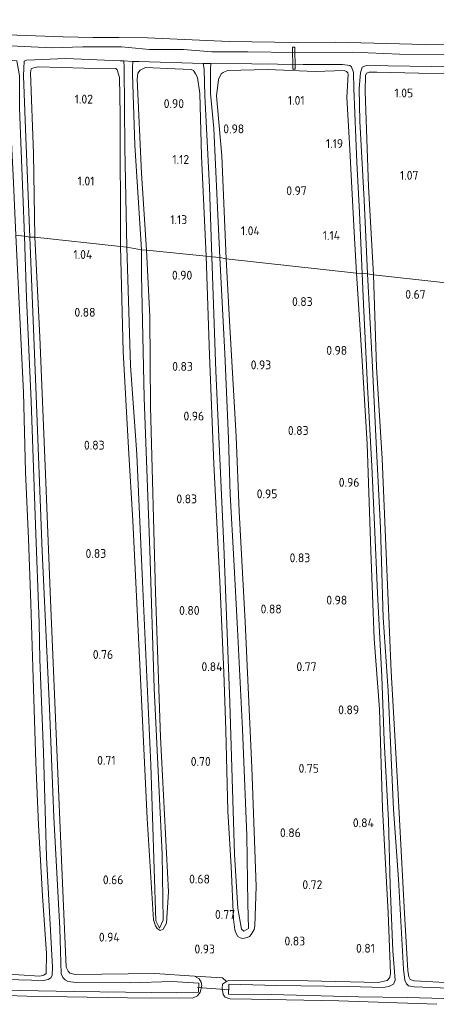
# Model space of a CAD drawing. Extents: x 126429 to 133038, y 413091 to 414846.
# Tile 200 of 256: x 130657 to 130742, y 413273 to 413473. Entities that reach past the tile are written whole.
import ezdxf
from ezdxf.enums import TextEntityAlignment as Align

# ---------------------------------------------------------------- set-up
doc = ezdxf.new("R2010")
doc.units = 0
for name, color, linetype, lineweight in [('B-ME-GR-GRAS-GV', 60, 'Continuous', 13), ('B-ME-IE-TERREINAFSCHEIDING_KUNSTMATIG_HEKWERK-G', 20, 'IE-TERREINAFSCHEIDING-KUNSTMATIG', 18), ('B-ME-KW-KUNSTWERK_DUIKER-G', 170, 'Continuous', 18), ('B-ME-KW-KUNSTWERK_STEIGER-GV', 170, 'Continuous', 18), ('B-ME-OG-HOOGTEPUNT-S', 7, 'Continuous', 25), ('B-ME-OG-WATER_SLOOT-G', 120, 'Continuous', 18), ('B-ME-OG-WATER_SLOOT-GV', 120, 'Continuous', 18)]:
    doc.layers.add(name, color=color, linetype=linetype, lineweight=lineweight)
doc.styles.add('NLCS-ISO-ANNOTATIVE-T18', font='NLCS-ISO.ttf', dxfattribs={"height": 1.8})
doc.linetypes.add('IE-TERREINAFSCHEIDING-KUNSTMATIG', pattern='A,4,[82,NLCS.SHX,S=0.75,R=90,X=0,Y=0],4,-2', length=10)

# ---------------------------------------------------------------- blocks, each defined once
blk = doc.blocks.new('SAL-HOOGTELABEL-SO')
at = {"color": 0, "linetype": 'ByBlock', "lineweight": -2, "style": 'NLCS-ISO-ANNOTATIVE-T18'}
blk.add_attdef('HOOGTE', text='', height=1.8, dxfattribs=at).set_placement((2.79, 0), align=Align.RIGHT)

msp = doc.modelspace()

# ---------------------------------------------------------------- linework, layer by layer
at = {"layer": 'B-ME-GR-GRAS-GV'}
for points in [[(130746.508, 413467.934, 1.294), (130739.504, 413467.974, 1.246), (130721.251, 413468.484, 1.184), (130713.549, 413468.371, 1.21), (130699.75, 413468.626, 1.215), (130683.199, 413469.348, 1.254), (130677.401, 413469.392, 1.149), (130672.166, 413469.44, 1.193), (130666.095, 413469.534, 1.223), (130652.947, 413470.041, 1.232), (130646.381, 413470.413, 1.21), (130640.041, 413470.526, 1.21), (130633.443, 413470.84, 1.246), (130628.005, 413470.939, 1.281), (130617.864, 413471.368, 1.219), (130610.376, 413471.268, 1.223), (130603.643, 413471.436, 1.232), (130597.597, 413471.652, 1.25), (130586.392, 413471.828, 1.232), (130579.779, 413472.005, 1.219), (130573.965, 413472.321, 1.188), (130571.031, 413472.375, 1.048), (130572.253, 413482.494, 1.409)], [(130652.947, 413470.041, 1.232), (130666.095, 413469.534, 1.223), (130672.166, 413469.44, 1.193), (130677.401, 413469.392, 1.149), (130683.199, 413469.348, 1.254), (130699.75, 413468.626, 1.215), (130713.549, 413468.371, 1.21), (130721.251, 413468.484, 1.184), (130739.504, 413467.974, 1.246), (130746.508, 413467.934, 1.294)], [(130749.519, 413465.92, -0.154), (130734.263, 413466.033, -0.154), (130724.786, 413466.431, -0.154), (130713.077, 413466.352, -0.154), (130703.543, 413466.477, -0.154), (130696.229, 413466.513, -0.154), (130690.505, 413466.949, -0.154), (130683.59, 413466.979, -0.154), (130677.912, 413467.494, -0.154), (130670.063, 413467.526, -0.154), (130663.84, 413467.297, -0.154), (130659.616, 413467.494, -0.154), (130655.381, 413467.714, -0.154)], [(130767.193, 413461.921, 0.939), (130738.177, 413462.214, 0.826), (130729.712, 413462.392, 0.914), (130728.149, 413462.405, 0.889), (130727.62, 413462.151, 0.889), (130727.419, 413461.686, 0.814), (130727.346, 413458.48, 0.901), (130728.016, 413439.241, 0.839), (130728.981, 413421.332, 0.714), (130727.795, 413421.536, -0.154), (130727.127, 413436.473, -0.154), (130726.246, 413452.441, -0.154), (130726.133, 413459.095, -0.154), (130726.365, 413462.264, -0.154), (130726.713, 413463.366, -0.154), (130727.563, 413463.718, -0.154), (130745.213, 413463.454, -0.154)], [(130642.66, 413276.523, -0.154), (130668.344, 413276.098, -0.154), (130689.132, 413275.8, -0.154), (130693.519, 413275.908, -0.154), (130693.614, 413277.764, -0.154), (130688.219, 413278.103, -0.154), (130679.773, 413277.848, -0.154), (130668.723, 413277.893, -0.154), (130667.086, 413278.121, -0.154), (130666.486, 413278.426, -0.154), (130666.003, 413278.9, -0.154), (130665.706, 413279.633, -0.154), (130665.394, 413288.843, -0.154), (130664.203, 413311.429, -0.154), (130663.334, 413333.463, -0.154), (130661.842, 413365.293, -0.154), (130660.541, 413398.544, -0.154), (130659.314, 413428.946, -0.154), (130660.369, 413428.973, 0.876), (130661.355, 413408.749, 0.864), (130662.528, 413380.922, 0.864), (130663.519, 413355.468, 0.714), (130664.69, 413328.292, 0.714), (130665.931, 413298.038, 0.701), (130666.735, 413281.006, 0.739), (130667.122, 413280.203, 0.789), (130667.446, 413279.765, 0.789), (130668.513, 413279.488, 0.851), (130684.66, 413279.723, 0.739), (130692.74, 413279.152, 0.764), (130693.667, 413278.637, 0.764), (130694.056, 413277.948, 0.801), (130694.239, 413277.216, 0.814), (130693.902, 413275.922, 0.889), (130693.333, 413275.224, 0.939), (130692.335, 413274.714, 0.976), (130679.109, 413274.756, 0.976), (130658.721, 413275.105, 0.889), (130638.987, 413275.798, 0.926)], [(130652.749, 413279.691, 0.714), (130661.365, 413279.18, 0.789), (130662.188, 413279.351, 0.739), (130662.661, 413279.72, 0.739), (130662.719, 413283.763, 0.776), (130661.93, 413295.486, 0.776), (130661.076, 413309.865, 0.689), (130660.562, 413322.484, 0.726), (130659.961, 413341.734, 0.826), (130659.52, 413354.671, 0.826), (130659.047, 413367.791, 0.801), (130658.479, 413381.402, 0.851), (130658.037, 413397.449, 0.789), (130656.52, 413429.383, 0.913), (130658.257, 413429.143, -0.154), (130658.682, 413416.651, -0.154), (130659.6, 413395.686, -0.154), (130660.46, 413370.622, -0.154), (130661.258, 413350.787, -0.154), (130661.368, 413343.346, -0.154), (130662.135, 413324.572, -0.154), (130662.73, 413303.282, -0.154), (130663.903, 413281.026, -0.154), (130663.879, 413279.318, -0.154), (130663.587, 413278.809, -0.154), (130663.07, 413278.532, -0.154), (130662.144, 413278.283, -0.154), (130654.616, 413278.471, -0.154)], [(130656.52, 413429.383, 0.913), (130658.037, 413397.449, 0.789), (130658.479, 413381.402, 0.851), (130659.047, 413367.791, 0.801), (130659.52, 413354.671, 0.826), (130659.961, 413341.734, 0.826), (130660.562, 413322.484, 0.726), (130661.076, 413309.865, 0.689), (130661.93, 413295.486, 0.776), (130662.719, 413283.763, 0.776), (130662.661, 413279.72, 0.739), (130662.188, 413279.351, 0.739), (130661.365, 413279.18, 0.789), (130652.749, 413279.691, 0.714)], [(130741.819, 413273.473, 0.851), (130721.984, 413274.159, 0.714), (130704.267, 413274.504, 0.851), (130699.874, 413274.572, 0.889), (130698.91, 413274.93, 0.851), (130698.554, 413275.494, 0.826), (130698.322, 413276.742, 0.739), (130698.391, 413277.54, 0.664), (130699.197, 413278.078, 0.709), (130699.624, 413278.273, 0.664), (130715.714, 413278.251, 0.626), (130729.951, 413277.903, 0.626), (130731.783, 413278.274, 0.614), (130732.34, 413278.882, 0.551), (130732.457, 413279.816, 0.564), (130731.985, 413291.988, 0.514), (130730.854, 413313.129, 0.539), (130730.232, 413333.269, 0.526), (130729.166, 413347.562, 0.751), (130728.45, 413365.365, 0.626), (130727.717, 413387.093, 0.601), (130726.746, 413403.895, 0.614), (130725.54, 413421.659, 0.851), (130726.734, 413421.564, -0.154), (130726.957, 413415.386, -0.154), (130727.781, 413398.655, -0.154), (130728.671, 413382.55, -0.154), (130729.205, 413370.719, -0.154), (130729.799, 413356.822, -0.154), (130730.71, 413339.85, -0.154), (130731.204, 413326.924, -0.154), (130732.069, 413310.694, -0.154), (130732.379, 413297.622, -0.154), (130732.959, 413284.341, -0.154), (130733.436, 413278.343, -0.154), (130733.059, 413277.538, -0.154), (130732.243, 413277.174, -0.154), (130731.12, 413276.861, -0.154), (130723.991, 413277.086, -0.154), (130709.398, 413277.291, -0.154), (130699.713, 413277.533, -0.154), (130699.602, 413275.526, -0.154), (130708.365, 413275.435, -0.154), (130725.943, 413274.967, -0.154), (130735.881, 413274.847, -0.154), (130753.128, 413274.361, -0.154)], [(130753.332, 413276.412, -0.154), (130737.284, 413276.993, -0.154), (130736.09, 413277.24, -0.154), (130735.731, 413277.633, -0.154), (130735.377, 413278.369, -0.154), (130735.114, 413280.565, -0.154), (130734.075, 413298.806, -0.154), (130733.098, 413312.972, -0.154), (130731.977, 413336.977, -0.154), (130730.965, 413351.862, -0.154), (130730.45, 413370.015, -0.154), (130729.531, 413387.239, -0.154), (130728.765, 413403.969, -0.154), (130727.795, 413421.536, -0.154), (130728.981, 413421.332, 0.714), (130729.591, 413402.63, 0.626), (130730.784, 413384.01, 0.576), (130731.603, 413364.813, 0.639), (130732.611, 413340.924, 0.476), (130733.92, 413317.292, 0.514), (130735.27, 413291.868, 0.489), (130736.003, 413280.331, 0.601), (130736.2, 413279.038, 0.639), (130736.443, 413278.532, 0.639), (130737.339, 413278.199, 0.714), (130743.474, 413277.864, 0.614)], [(130743.474, 413277.864, 0.614), (130737.339, 413278.199, 0.714), (130736.443, 413278.532, 0.639), (130736.2, 413279.038, 0.639), (130736.003, 413280.331, 0.601), (130735.27, 413291.868, 0.489), (130733.92, 413317.292, 0.514), (130732.611, 413340.924, 0.476), (130731.603, 413364.813, 0.639), (130730.784, 413384.01, 0.576), (130729.591, 413402.63, 0.626), (130728.981, 413421.332, 0.714), (130798.109, 413413.681, 0.664)], [(130638.987, 413275.798, 0.926), (130658.721, 413275.105, 0.889), (130679.109, 413274.756, 0.976), (130692.335, 413274.714, 0.976), (130693.333, 413275.224, 0.939), (130693.902, 413275.922, 0.889), (130694.239, 413277.216, 0.814), (130694.056, 413277.948, 0.801), (130693.667, 413278.637, 0.764), (130692.74, 413279.152, 0.764), (130698.398, 413278.855, 0.809), (130699.197, 413278.078, 0.709), (130698.391, 413277.54, 0.664), (130698.322, 413276.742, 0.739), (130698.554, 413275.494, 0.826), (130698.91, 413274.93, 0.851), (130699.874, 413274.572, 0.889), (130704.267, 413274.504, 0.851), (130721.984, 413274.159, 0.714), (130741.819, 413273.473, 0.851)]]:
    msp.add_polyline3d(points, dxfattribs=at)
for points in [[(130656.716, 413464.653, -0.154), (130657.254, 413461.661, -0.154), (130657.251, 413455.099, -0.154), (130658.257, 413429.143, -0.154), (130656.52, 413429.383, 0.913), (130655.952, 413441.41, 0.938), (130655.279, 413454.886, 1.076), (130655.379, 413463.418, 1.076), (130655.223, 413463.682, 1.076), (130654.907, 413463.869, 1.076), (130640.546, 413464.211, 1.051), (130638.506, 413464.218, 1.113), (130638.058, 413463.917, 1.051), (130638.093, 413463.198, 0.988), (130638.335, 413457.829, 1.013), (130639.119, 413441.777, 1.001), (130639.513, 413431.108, 0.988), (130637.885, 413431.5, 0.514), (130637.33, 413446.379, 0.514), (130636.855, 413459.087, 0.514), (130636.464, 413464.788, 0.514), (130636.418, 413465.822, -0.154), (130647.396, 413465.448, -0.154)], [(130678.409, 413464.659, -0.154), (130678.483, 413463.3, 0.414), (130678.63, 413447.15, 0.526), (130678.988, 413426.911, 0.526), (130677.751, 413427.021, 0.751), (130677.667, 413453.818, 0.801), (130677.487, 413461.318, 0.876), (130677.032, 413462.854, 0.889), (130676.751, 413463.144, 0.939), (130670.35, 413463.224, 0.989), (130661.034, 413463.483, 1.151), (130660.052, 413463.292, 1.139), (130659.638, 413463.036, 1.139), (130659.468, 413462.275, 1.176), (130660.053, 413445.873, 0.939), (130660.369, 413428.973, 0.876), (130659.314, 413428.946, -0.154), (130658.466, 413450.877, -0.154), (130658.039, 413461.615, -0.154), (130658.207, 413464.609, -0.154), (130658.689, 413464.841, -0.154), (130666.623, 413465.161, -0.154), (130677.679, 413464.694, -0.154)], [(130694.455, 413464.139, -0.154), (130694.66, 413462.979, 0.226), (130694.805, 413457.67, 0.439), (130695.736, 413439.066, 0.439), (130696.247, 413424.987, 0.439), (130695.066, 413425.102, 0.826), (130694.14, 413445.463, 0.864), (130693.811, 413458.045, 0.951), (130693.326, 413461.293, 0.964), (130692.95, 413462.075, 0.926), (130692.537, 413462.698, 0.926), (130692.038, 413462.911, 0.951), (130688.789, 413463.076, 0.964), (130682.79, 413463.363, 0.939), (130681.721, 413462.821, 0.889), (130681.232, 413462.189, 0.826), (130681.076, 413460.982, 0.801), (130681.989, 413441.944, 0.764), (130682.966, 413426.306, 0.726), (130681.992, 413426.373, 0.539), (130680.611, 413447.564, 0.539), (130680.151, 413461.95, 0.514), (130680.172, 413463.319, 0.501), (130680.225, 413464.573, -0.154), (130681.413, 413464.516, -0.154)], [(130677.667, 413453.818, 0.801), (130677.751, 413427.021, 0.751), (130660.369, 413428.973, 0.876), (130660.053, 413445.873, 0.939), (130659.468, 413462.275, 1.176), (130659.638, 413463.036, 1.139), (130660.052, 413463.292, 1.139), (130661.034, 413463.483, 1.151), (130670.35, 413463.224, 0.989), (130676.751, 413463.144, 0.939), (130677.032, 413462.854, 0.889), (130677.487, 413461.318, 0.876)], [(130694.14, 413445.463, 0.864), (130695.066, 413425.102, 0.826), (130682.966, 413426.306, 0.726), (130681.989, 413441.944, 0.764), (130681.076, 413460.982, 0.801), (130681.232, 413462.189, 0.826), (130681.721, 413462.821, 0.889), (130682.79, 413463.363, 0.939), (130688.789, 413463.076, 0.964), (130692.038, 413462.911, 0.951), (130692.537, 413462.698, 0.926), (130692.95, 413462.075, 0.926), (130693.326, 413461.293, 0.964), (130693.811, 413458.045, 0.951)], [(130724.523, 413463.446, -0.154), (130724.974, 413462.332, -0.154), (130725.026, 413459.101, -0.154), (130725.659, 413444.062, -0.154), (130726.152, 413433.966, -0.154), (130726.734, 413421.564, -0.154), (130725.54, 413421.659, 0.851), (130725.121, 413429.951, 0.839), (130724.157, 413447.917, 0.901), (130723.573, 413457.261, 1.026), (130723.886, 413461.969, 1.064), (130723.822, 413462.278, 1.064), (130723.563, 413462.522, 1.064), (130723.065, 413462.735, 1.064), (130717.185, 413462.542, 1.039), (130707.524, 413462.909, 1.039), (130699.396, 413462.739, 1.026), (130698.5, 413462.308, 1.026), (130698.096, 413462.029, 0.964), (130697.565, 413460.896, 0.889), (130697.182, 413457.57, 0.914), (130698.282, 413445.445, 0.901), (130699.11, 413424.582, 0.789), (130697.888, 413424.813, 0.414), (130697.338, 413436.382, 0.414), (130696.618, 413450.955, 0.426), (130695.998, 413458.074, 0.426), (130695.96, 413462.925, 0.301), (130696.031, 413464.125, -0.154), (130704.329, 413464.085, -0.154), (130714.763, 413463.969, -0.154), (130722.717, 413463.965, -0.154), (130724.208, 413463.747, -0.154)], [(130707.524, 413462.909, 1.039), (130717.185, 413462.542, 1.039), (130723.065, 413462.735, 1.064), (130723.563, 413462.522, 1.064), (130723.822, 413462.278, 1.064), (130723.886, 413461.969, 1.064), (130723.573, 413457.261, 1.026), (130724.157, 413447.917, 0.901), (130725.121, 413429.951, 0.839), (130725.54, 413421.659, 0.851), (130699.11, 413424.582, 0.789), (130698.282, 413445.445, 0.901), (130697.182, 413457.57, 0.914), (130697.565, 413460.896, 0.889), (130698.096, 413462.029, 0.964), (130698.5, 413462.308, 1.026), (130699.396, 413462.739, 1.026)], [(130767.193, 413461.921, 0.939), (130792.01, 413461.649, 0.964), (130794.201, 413461.683, 0.976), (130795.226, 413461.496, 0.901), (130795.619, 413461.09, 0.889), (130795.862, 413459.112, 1.026), (130796.654, 413446.273, 0.564), (130798.109, 413413.681, 0.664), (130728.981, 413421.332, 0.714), (130728.016, 413439.241, 0.839), (130727.346, 413458.48, 0.901), (130727.419, 413461.686, 0.814), (130727.62, 413462.151, 0.889), (130728.149, 413462.405, 0.889), (130729.712, 413462.392, 0.914), (130738.177, 413462.214, 0.826)], [(130685.135, 413288.804, 0.739), (130685.78, 413288.406, 0.714), (130686.4, 413288.705, 0.714), (130687.013, 413289.905, 0.751), (130687.432, 413296.278, 0.776), (130685.82, 413327.606, 0.714), (130684.841, 413357.029, 0.701), (130683.828, 413394.533, 0.676), (130683.635, 413412.898, 0.739), (130682.966, 413426.306, 0.726), (130695.066, 413425.102, 0.826), (130695.758, 413405.052, 0.814), (130696.613, 413383.013, 0.801), (130697.872, 413359.131, 0.714), (130698.681, 413340.723, 0.701), (130699.081, 413329.054, 0.739), (130699.509, 413312.614, 0.751), (130700.155, 413301.374, 0.751), (130700.64, 413290.708, 0.626), (130700.926, 413288.581, 0.626), (130701.177, 413287.824, 0.614), (130701.521, 413287.225, 0.639), (130701.962, 413286.956, 0.651), (130702.531, 413286.833, 0.614), (130703.423, 413286.979, 0.626), (130703.838, 413287.235, 0.614), (130704.22, 413287.617, 0.626), (130704.795, 413288.601, 0.639), (130704.955, 413289.385, 0.626), (130705.216, 413297.324, 0.664), (130704.325, 413321.44, 0.726), (130702.96, 413350.961, 0.764), (130701.802, 413373.335, 0.764), (130701.149, 413388.534, 0.776), (130699.826, 413411.961, 0.751), (130699.11, 413424.582, 0.789), (130725.54, 413421.659, 0.851), (130726.746, 413403.895, 0.614), (130727.717, 413387.093, 0.601), (130728.45, 413365.365, 0.626), (130729.166, 413347.562, 0.751), (130730.232, 413333.269, 0.526), (130730.854, 413313.129, 0.539), (130731.985, 413291.988, 0.514), (130732.457, 413279.816, 0.564), (130732.34, 413278.882, 0.551), (130731.783, 413278.274, 0.614), (130729.951, 413277.903, 0.626), (130715.714, 413278.251, 0.626), (130699.624, 413278.273, 0.664), (130699.197, 413278.078, 0.709), (130698.398, 413278.855, 0.809), (130692.74, 413279.152, 0.764), (130684.66, 413279.723, 0.739), (130668.513, 413279.488, 0.851), (130667.446, 413279.765, 0.789), (130667.122, 413280.203, 0.789), (130666.735, 413281.006, 0.739), (130665.931, 413298.038, 0.701), (130664.69, 413328.292, 0.714), (130663.519, 413355.468, 0.714), (130662.528, 413380.922, 0.864), (130661.355, 413408.749, 0.864), (130660.369, 413428.973, 0.876), (130677.751, 413427.021, 0.751), (130678.264, 413405.753, 0.776), (130679.34, 413386.199, 0.814), (130680.195, 413371.464, 0.776), (130681.865, 413338.07, 0.751), (130683.111, 413311.152, 0.751), (130684.432, 413290.561, 0.726), (130684.836, 413289.368, 0.726)], [(130684.881, 413290.378, 0.526), (130685.635, 413288.928, 0.526), (130686.401, 413290.514, 0.526), (130686.153, 413303.87, 0.526), (130684.521, 413337.538, 0.526), (130683.657, 413365.545, 0.539), (130682.529, 413396.397, 0.539), (130682.005, 413421.34, 0.539), (130681.992, 413426.373, 0.539), (130682.966, 413426.306, 0.726), (130683.635, 413412.898, 0.739), (130683.828, 413394.533, 0.676), (130684.841, 413357.029, 0.701), (130685.82, 413327.606, 0.714), (130687.432, 413296.278, 0.776), (130687.013, 413289.905, 0.751), (130686.4, 413288.705, 0.714), (130685.78, 413288.406, 0.714), (130685.135, 413288.804, 0.739), (130684.836, 413289.368, 0.726), (130684.432, 413290.561, 0.726), (130683.111, 413311.152, 0.751), (130681.865, 413338.07, 0.751), (130680.195, 413371.464, 0.776), (130679.34, 413386.199, 0.814), (130678.264, 413405.753, 0.776), (130677.751, 413427.021, 0.751), (130678.988, 413426.911, 0.526), (130679.721, 413402.946, 0.526), (130681.048, 413384.871, 0.526), (130682.154, 413359.189, 0.526), (130683.846, 413322.039, 0.526)], [(130702.27, 413288.715, 0.476), (130702.697, 413288.297, 0.476), (130703.653, 413288.841, 0.476), (130703.527, 413293.933, 0.476), (130703.342, 413307.687, 0.414), (130702.434, 413329.247, 0.414), (130701.426, 413349.485, 0.414), (130700.675, 413363.533, 0.414), (130699.969, 413376.782, 0.414), (130699.644, 413388.176, 0.414), (130698.839, 413405.341, 0.414), (130697.888, 413424.813, 0.414), (130699.11, 413424.582, 0.789), (130699.826, 413411.961, 0.751), (130701.149, 413388.534, 0.776), (130701.802, 413373.335, 0.764), (130702.96, 413350.961, 0.764), (130704.325, 413321.44, 0.726), (130705.216, 413297.324, 0.664), (130704.955, 413289.385, 0.626), (130704.795, 413288.601, 0.639), (130704.22, 413287.617, 0.626), (130703.838, 413287.235, 0.614), (130703.423, 413286.979, 0.626), (130702.531, 413286.833, 0.614), (130701.962, 413286.956, 0.651), (130701.521, 413287.225, 0.639), (130701.177, 413287.824, 0.614), (130700.926, 413288.581, 0.626), (130700.64, 413290.708, 0.626), (130700.155, 413301.374, 0.751), (130699.509, 413312.614, 0.751), (130699.081, 413329.054, 0.739), (130698.681, 413340.723, 0.701), (130697.872, 413359.131, 0.714), (130696.613, 413383.013, 0.801), (130695.758, 413405.052, 0.814), (130695.066, 413425.102, 0.826), (130696.247, 413424.987, 0.439), (130697.072, 413401.774, 0.439), (130698.666, 413366.417, 0.439), (130699.859, 413334.605, 0.439), (130700.863, 413303.892, 0.476), (130701.513, 413292.88, 0.476)]]:
    msp.add_polyline3d(points, close=True, dxfattribs=at)
at = {"layer": 'B-ME-IE-TERREINAFSCHEIDING_KUNSTMATIG_HEKWERK-G'}
msp.add_polyline3d([(130699.197, 413278.078, 0.709), (130698.398, 413278.855, 0.809), (130692.74, 413279.152, 0.764)], dxfattribs=at)
at = {"layer": 'B-ME-KW-KUNSTWERK_DUIKER-G'}
msp.add_polyline3d([(130693.363, 413276.864, -0.237), (130699.848, 413276.384, -0.237)], dxfattribs=at)
at = {"layer": 'B-ME-KW-KUNSTWERK_STEIGER-GV'}
msp.add_polyline3d([(130713.139, 413463.0212, 0.746), (130712.659, 413463.0128, 0.746), (130712.58, 413467.4758, 0.934), (130713.06, 413467.4842, 0.934)], close=True, dxfattribs=at)
at = {"layer": 'B-ME-OG-WATER_SLOOT-G'}
for points in [[(130571.031, 413472.375, 1.048), (130573.965, 413472.321, 1.188), (130579.779, 413472.005, 1.219), (130586.392, 413471.828, 1.232), (130597.597, 413471.652, 1.25), (130603.643, 413471.436, 1.232), (130610.376, 413471.268, 1.223), (130617.864, 413471.368, 1.219), (130628.005, 413470.939, 1.281), (130633.443, 413470.84, 1.246), (130640.041, 413470.526, 1.21), (130646.381, 413470.413, 1.21), (130652.947, 413470.041, 1.232), (130666.095, 413469.534, 1.223), (130672.166, 413469.44, 1.193), (130677.401, 413469.392, 1.149), (130683.199, 413469.348, 1.254), (130699.75, 413468.626, 1.215), (130713.549, 413468.371, 1.21), (130721.251, 413468.484, 1.184), (130739.504, 413467.974, 1.246), (130746.508, 413467.934, 1.294)], [(130660.369, 413428.973, 0.876), (130660.053, 413445.873, 0.939), (130659.468, 413462.275, 1.176), (130659.638, 413463.036, 1.139), (130660.052, 413463.292, 1.139), (130661.034, 413463.483, 1.151), (130670.35, 413463.224, 0.989), (130676.751, 413463.144, 0.939), (130677.032, 413462.854, 0.889), (130677.487, 413461.318, 0.876), (130677.667, 413453.818, 0.801), (130677.751, 413427.021, 0.751)], [(130682.966, 413426.306, 0.726), (130681.989, 413441.944, 0.764), (130681.076, 413460.982, 0.801), (130681.232, 413462.189, 0.826), (130681.721, 413462.821, 0.889), (130682.79, 413463.363, 0.939), (130688.789, 413463.076, 0.964), (130692.038, 413462.911, 0.951), (130692.537, 413462.698, 0.926), (130692.95, 413462.075, 0.926), (130693.326, 413461.293, 0.964), (130693.811, 413458.045, 0.951), (130694.14, 413445.463, 0.864), (130695.066, 413425.102, 0.826)], [(130699.11, 413424.582, 0.789), (130698.282, 413445.445, 0.901), (130697.182, 413457.57, 0.914), (130697.565, 413460.896, 0.889), (130698.096, 413462.029, 0.964), (130698.5, 413462.308, 1.026), (130699.396, 413462.739, 1.026), (130707.524, 413462.909, 1.039), (130717.185, 413462.542, 1.039), (130723.065, 413462.735, 1.064), (130723.563, 413462.522, 1.064), (130723.822, 413462.278, 1.064), (130723.886, 413461.969, 1.064), (130723.573, 413457.261, 1.026), (130724.157, 413447.917, 0.901), (130725.121, 413429.951, 0.839), (130725.54, 413421.659, 0.851)], [(130728.981, 413421.332, 0.714), (130728.016, 413439.241, 0.839), (130727.346, 413458.48, 0.901), (130727.419, 413461.686, 0.814), (130727.62, 413462.151, 0.889), (130728.149, 413462.405, 0.889), (130729.712, 413462.392, 0.914), (130738.177, 413462.214, 0.826), (130767.193, 413461.921, 0.939), (130792.01, 413461.649, 0.964), (130794.201, 413461.683, 0.976), (130795.226, 413461.496, 0.901), (130795.619, 413461.09, 0.889), (130795.862, 413459.112, 1.026), (130796.654, 413446.273, 0.564), (130798.109, 413413.681, 0.664)], [(130638.987, 413275.798, 0.926), (130658.721, 413275.105, 0.889), (130679.109, 413274.756, 0.976), (130692.335, 413274.714, 0.976), (130693.333, 413275.224, 0.939), (130693.902, 413275.922, 0.889), (130694.239, 413277.216, 0.814), (130694.056, 413277.948, 0.801), (130693.667, 413278.637, 0.764), (130692.74, 413279.152, 0.764), (130684.66, 413279.723, 0.739), (130668.513, 413279.488, 0.851), (130667.446, 413279.765, 0.789), (130667.122, 413280.203, 0.789), (130666.735, 413281.006, 0.739), (130665.931, 413298.038, 0.701), (130664.69, 413328.292, 0.714), (130663.519, 413355.468, 0.714), (130662.528, 413380.922, 0.864), (130661.355, 413408.749, 0.864), (130660.369, 413428.973, 0.876)], [(130656.52, 413429.383, 0.913), (130658.037, 413397.449, 0.789), (130658.479, 413381.402, 0.851), (130659.047, 413367.791, 0.801), (130659.52, 413354.671, 0.826), (130659.961, 413341.734, 0.826), (130660.562, 413322.484, 0.726), (130661.076, 413309.865, 0.689), (130661.93, 413295.486, 0.776), (130662.719, 413283.763, 0.776), (130662.661, 413279.72, 0.739), (130662.188, 413279.351, 0.739), (130661.365, 413279.18, 0.789), (130652.749, 413279.691, 0.714)], [(130677.751, 413427.021, 0.751), (130678.264, 413405.753, 0.776), (130679.34, 413386.199, 0.814), (130680.195, 413371.464, 0.776), (130681.865, 413338.07, 0.751), (130683.111, 413311.152, 0.751), (130684.432, 413290.561, 0.726), (130684.836, 413289.368, 0.726), (130685.135, 413288.804, 0.739), (130685.78, 413288.406, 0.714), (130686.4, 413288.705, 0.714), (130687.013, 413289.905, 0.751), (130687.432, 413296.278, 0.776), (130685.82, 413327.606, 0.714), (130684.841, 413357.029, 0.701), (130683.828, 413394.533, 0.676), (130683.635, 413412.898, 0.739), (130682.966, 413426.306, 0.726)], [(130695.066, 413425.102, 0.826), (130695.758, 413405.052, 0.814), (130696.613, 413383.013, 0.801), (130697.872, 413359.131, 0.714), (130698.681, 413340.723, 0.701), (130699.081, 413329.054, 0.739), (130699.509, 413312.614, 0.751), (130700.155, 413301.374, 0.751), (130700.64, 413290.708, 0.626), (130700.926, 413288.581, 0.626), (130701.177, 413287.824, 0.614), (130701.521, 413287.225, 0.639), (130701.962, 413286.956, 0.651), (130702.531, 413286.833, 0.614), (130703.423, 413286.979, 0.626), (130703.838, 413287.235, 0.614), (130704.22, 413287.617, 0.626), (130704.795, 413288.601, 0.639), (130704.955, 413289.385, 0.626), (130705.216, 413297.324, 0.664), (130704.325, 413321.44, 0.726), (130702.96, 413350.961, 0.764), (130701.802, 413373.335, 0.764), (130701.149, 413388.534, 0.776), (130699.826, 413411.961, 0.751), (130699.11, 413424.582, 0.789)], [(130725.54, 413421.659, 0.851), (130726.746, 413403.895, 0.614), (130727.717, 413387.093, 0.601), (130728.45, 413365.365, 0.626), (130729.166, 413347.562, 0.751), (130730.232, 413333.269, 0.526), (130730.854, 413313.129, 0.539), (130731.985, 413291.988, 0.514), (130732.457, 413279.816, 0.564), (130732.34, 413278.882, 0.551), (130731.783, 413278.274, 0.614), (130729.951, 413277.903, 0.626), (130715.714, 413278.251, 0.626), (130699.624, 413278.273, 0.664), (130699.197, 413278.078, 0.709), (130698.391, 413277.54, 0.664), (130698.322, 413276.742, 0.739), (130698.554, 413275.494, 0.826), (130698.91, 413274.93, 0.851), (130699.874, 413274.572, 0.889), (130704.267, 413274.504, 0.851), (130721.984, 413274.159, 0.714), (130741.819, 413273.473, 0.851)], [(130743.474, 413277.864, 0.614), (130737.339, 413278.199, 0.714), (130736.443, 413278.532, 0.639), (130736.2, 413279.038, 0.639), (130736.003, 413280.331, 0.601), (130735.27, 413291.868, 0.489), (130733.92, 413317.292, 0.514), (130732.611, 413340.924, 0.476), (130731.603, 413364.813, 0.639), (130730.784, 413384.01, 0.576), (130729.591, 413402.63, 0.626), (130728.981, 413421.332, 0.714)]]:
    msp.add_polyline3d(points, dxfattribs=at)
at = {"layer": 'B-ME-OG-WATER_SLOOT-GV'}
for points in [[(130655.381, 413467.714, -0.154), (130659.616, 413467.494, -0.154), (130663.84, 413467.297, -0.154), (130670.063, 413467.526, -0.154), (130677.912, 413467.494, -0.154), (130683.59, 413466.979, -0.154), (130690.505, 413466.949, -0.154), (130696.229, 413466.513, -0.154), (130703.543, 413466.477, -0.154), (130713.077, 413466.352, -0.154), (130724.786, 413466.431, -0.154), (130734.263, 413466.033, -0.154), (130749.519, 413465.92, -0.154)], [(130745.213, 413463.454, -0.154), (130727.563, 413463.718, -0.154), (130726.713, 413463.366, -0.154), (130726.365, 413462.264, -0.154), (130726.133, 413459.095, -0.154), (130726.246, 413452.441, -0.154), (130727.127, 413436.473, -0.154), (130727.795, 413421.536, -0.154), (130726.734, 413421.564, -0.154), (130726.152, 413433.966, -0.154), (130725.659, 413444.062, -0.154), (130725.026, 413459.101, -0.154), (130724.974, 413462.332, -0.154), (130724.523, 413463.446, -0.154), (130724.208, 413463.747, -0.154), (130722.717, 413463.965, -0.154), (130714.763, 413463.969, -0.154), (130704.329, 413464.085, -0.154), (130696.031, 413464.125, -0.154), (130694.748, 413464.131, -0.154), (130694.455, 413464.139, -0.154), (130681.413, 413464.516, -0.154), (130680.225, 413464.573, -0.154), (130678.409, 413464.659, -0.154), (130677.679, 413464.694, -0.154), (130666.623, 413465.161, -0.154), (130658.689, 413464.841, -0.154), (130658.207, 413464.609, -0.154), (130658.039, 413461.615, -0.154), (130658.466, 413450.877, -0.154), (130659.314, 413428.946, -0.154), (130658.257, 413429.143, -0.154), (130657.251, 413455.099, -0.154)], [(130654.616, 413278.471, -0.154), (130662.144, 413278.283, -0.154), (130663.07, 413278.532, -0.154), (130663.587, 413278.809, -0.154), (130663.879, 413279.318, -0.154), (130663.903, 413281.026, -0.154), (130662.73, 413303.282, -0.154), (130662.135, 413324.572, -0.154), (130661.368, 413343.346, -0.154), (130661.258, 413350.787, -0.154), (130660.46, 413370.622, -0.154), (130659.6, 413395.686, -0.154), (130658.682, 413416.651, -0.154), (130658.257, 413429.143, -0.154), (130659.314, 413428.946, -0.154), (130660.541, 413398.544, -0.154), (130661.842, 413365.293, -0.154), (130663.334, 413333.463, -0.154), (130664.203, 413311.429, -0.154), (130665.394, 413288.843, -0.154), (130665.706, 413279.633, -0.154), (130666.003, 413278.9, -0.154), (130666.486, 413278.426, -0.154), (130667.086, 413278.121, -0.154), (130668.723, 413277.893, -0.154), (130679.773, 413277.848, -0.154), (130688.219, 413278.103, -0.154), (130693.614, 413277.764, -0.154), (130693.519, 413275.908, -0.154), (130689.132, 413275.8, -0.154), (130668.344, 413276.098, -0.154), (130642.66, 413276.523, -0.154)], [(130753.128, 413274.361, -0.154), (130735.881, 413274.847, -0.154), (130725.943, 413274.967, -0.154), (130708.365, 413275.435, -0.154), (130699.602, 413275.526, -0.154), (130699.713, 413277.533, -0.154), (130709.398, 413277.291, -0.154), (130723.991, 413277.086, -0.154), (130731.12, 413276.861, -0.154), (130732.243, 413277.174, -0.154), (130733.059, 413277.538, -0.154), (130733.436, 413278.343, -0.154), (130732.959, 413284.341, -0.154), (130732.379, 413297.622, -0.154), (130732.069, 413310.694, -0.154), (130731.204, 413326.924, -0.154), (130730.71, 413339.85, -0.154), (130729.799, 413356.822, -0.154), (130729.205, 413370.719, -0.154), (130728.671, 413382.55, -0.154), (130727.781, 413398.655, -0.154), (130726.957, 413415.386, -0.154), (130726.734, 413421.564, -0.154), (130727.795, 413421.536, -0.154), (130728.765, 413403.969, -0.154), (130729.531, 413387.239, -0.154), (130730.45, 413370.015, -0.154), (130730.965, 413351.862, -0.154), (130731.977, 413336.977, -0.154), (130733.098, 413312.972, -0.154), (130734.075, 413298.806, -0.154), (130735.114, 413280.565, -0.154), (130735.377, 413278.369, -0.154), (130735.731, 413277.633, -0.154), (130736.09, 413277.24, -0.154), (130737.284, 413276.993, -0.154), (130753.332, 413276.412, -0.154)]]:
    msp.add_polyline3d(points, dxfattribs=at)
for points in [[(130680.611, 413447.564, 0.539), (130681.992, 413426.373, 0.539), (130678.988, 413426.911, 0.526), (130678.63, 413447.15, 0.526), (130678.483, 413463.3, 0.414), (130678.409, 413464.659, -0.154), (130680.225, 413464.573, -0.154), (130680.172, 413463.319, 0.501), (130680.151, 413461.95, 0.514)], [(130697.338, 413436.382, 0.414), (130697.888, 413424.813, 0.414), (130696.247, 413424.987, 0.439), (130695.736, 413439.066, 0.439), (130694.805, 413457.67, 0.439), (130694.66, 413462.979, 0.226), (130694.455, 413464.139, -0.154), (130694.748, 413464.131, -0.154), (130696.031, 413464.125, -0.154), (130695.96, 413462.925, 0.301), (130695.998, 413458.074, 0.426), (130696.618, 413450.955, 0.426)], [(130686.401, 413290.514, 0.526), (130685.635, 413288.928, 0.526), (130684.881, 413290.378, 0.526), (130683.846, 413322.039, 0.526), (130682.154, 413359.189, 0.526), (130681.048, 413384.871, 0.526), (130679.721, 413402.946, 0.526), (130678.988, 413426.911, 0.526), (130681.992, 413426.373, 0.539), (130682.005, 413421.34, 0.539), (130682.529, 413396.397, 0.539), (130683.657, 413365.545, 0.539), (130684.521, 413337.538, 0.526), (130686.153, 413303.87, 0.526)], [(130703.653, 413288.841, 0.476), (130702.697, 413288.297, 0.476), (130702.27, 413288.715, 0.476), (130701.513, 413292.88, 0.476), (130700.863, 413303.892, 0.476), (130699.859, 413334.605, 0.439), (130698.666, 413366.417, 0.439), (130697.072, 413401.774, 0.439), (130696.247, 413424.987, 0.439), (130697.888, 413424.813, 0.414), (130698.839, 413405.341, 0.414), (130699.644, 413388.176, 0.414), (130699.969, 413376.782, 0.414), (130700.675, 413363.533, 0.414), (130701.426, 413349.485, 0.414), (130702.434, 413329.247, 0.414), (130703.342, 413307.687, 0.414), (130703.527, 413293.933, 0.476)]]:
    msp.add_polyline3d(points, close=True, dxfattribs=at)

# ---------------------------------------------------------------- block references
at = {"layer": 'B-ME-OG-HOOGTEPUNT-S'}
for p, values in [((130734.265, 413457.266, 1.054), {'HOOGTE': '1.05'}), ((130669.351, 413456.022, 1.021), {'HOOGTE': '1.02'}), ((130687.811, 413455.117, 0.896), {'HOOGTE': '0.90'}), ((130712.261, 413455.768, 1.008), {'HOOGTE': '1.01'}), ((130700, 413450.001, 0.981), {'HOOGTE': '0.98'}), ((130720.055, 413447.016, 1.191), {'HOOGTE': '1.19'}), ((130688.848, 413443.789, 1.116), {'HOOGTE': '1.12'}), ((130669.65, 413439.415, 1.008), {'HOOGTE': '1.01'}), ((130735.327, 413440.576, 1.066), {'HOOGTE': '1.07'}), ((130712.683, 413437.457, 0.971), {'HOOGTE': '0.97'}), ((130688.446, 413431.6, 1.128), {'HOOGTE': '1.13'}), ((130703.174, 413429.339, 1.041), {'HOOGTE': '1.04'}), ((130719.448, 413428.39, 1.141), {'HOOGTE': '1.14'}), ((130669.221, 413424.533, 1.041), {'HOOGTE': '1.04'}), ((130689.477, 413420.345, 0.896), {'HOOGTE': '0.90'}), ((130713.885, 413414.991, 0.834), {'HOOGTE': '0.83'}), ((130736.787, 413416.469, 0.671), {'HOOGTE': '0.67'}), ((130669.861, 413412.822, 0.884), {'HOOGTE': '0.88'}), ((130720.883, 413405.097, 0.976), {'HOOGTE': '0.98'}), ((130689.599, 413401.853, 0.834), {'HOOGTE': '0.83'}), ((130705.477, 413402.171, 0.926), {'HOOGTE': '0.93'}), ((130691.888, 413391.79, 0.957), {'HOOGTE': '0.96'}), ((130713.055, 413388.859, 0.834), {'HOOGTE': '0.83'}), ((130671.706, 413385.892, 0.834), {'HOOGTE': '0.83'}), ((130723.371, 413378.357, 0.964), {'HOOGTE': '0.96'}), ((130690.445, 413375, 0.834), {'HOOGTE': '0.83'}), ((130706.739, 413376.029, 0.952), {'HOOGTE': '0.95'}), ((130672.029, 413363.939, 0.834), {'HOOGTE': '0.83'}), ((130713.395, 413363.063, 0.834), {'HOOGTE': '0.83'}), ((130720.893, 413354.489, 0.976), {'HOOGTE': '0.98'}), ((130690.962, 413352.398, 0.796), {'HOOGTE': '0.80'}), ((130707.613, 413352.679, 0.876), {'HOOGTE': '0.88'}), ((130673.444, 413343.469, 0.758), {'HOOGTE': '0.76'}), ((130695.611, 413341.003, 0.843), {'HOOGTE': '0.84'}), ((130714.683, 413341.006, 0.771), {'HOOGTE': '0.77'}), ((130723.3, 413332.249, 0.889), {'HOOGTE': '0.89'}), ((130673.936, 413322.028, 0.708), {'HOOGTE': '0.71'}), ((130693.223, 413321.788, 0.696), {'HOOGTE': '0.70'}), ((130715.16, 413320.403, 0.746), {'HOOGTE': '0.75'}), ((130726.303, 413309.363, 0.839), {'HOOGTE': '0.84'}), ((130711.48, 413307.344, 0.864), {'HOOGTE': '0.86'}), ((130675.518, 413297.809, 0.658), {'HOOGTE': '0.66'}), ((130693.063, 413297.957, 0.684), {'HOOGTE': '0.68'}), ((130715.853, 413296.816, 0.721), {'HOOGTE': '0.72'}), ((130698.169, 413290.776, 0.765), {'HOOGTE': '0.77'}), ((130674.779, 413286.185, 0.939), {'HOOGTE': '0.94'}), ((130712.36, 413285.386, 0.826), {'HOOGTE': '0.83'}), ((130694.07, 413283.786, 0.926), {'HOOGTE': '0.93'}), ((130726.512, 413283.931, 0.814), {'HOOGTE': '0.81'})]:
    msp.add_blockref('SAL-HOOGTELABEL-SO', p, dxfattribs=at).add_auto_attribs(values)

doc.saveas('drawing.dxf')
